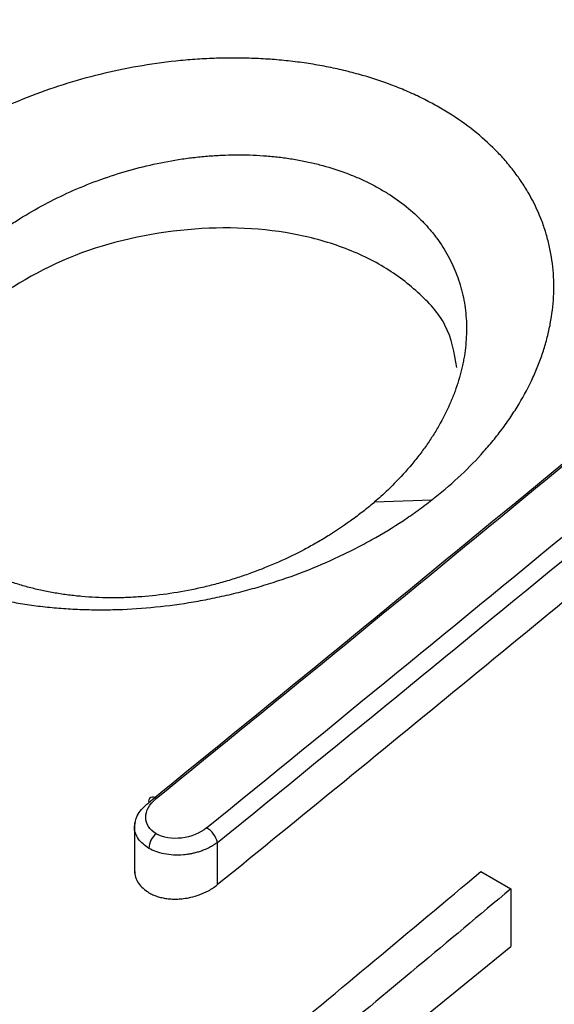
# Model space of a CAD drawing. Header units: millimetres. Extents: x -0.57 to 0.95, y -0.4 to 0.71.
# Tile 144 of 256: x 0.50384 to 0.51208, y -0.16567 to -0.15052. Entities that reach past the tile are written whole.
import ezdxf

# ---------------------------------------------------------------- set-up
doc = ezdxf.new("R2010")
doc.units = ezdxf.units.MM
doc.layers.add('FORMAT', color=7, linetype='Continuous')

msp = doc.modelspace()

# ---------------------------------------------------------------- linework, layer by layer
at = {"layer": 'FORMAT', "color": 7, "linetype": 'Continuous', "lineweight": 25}
for p, q in [((0.509309, -0.157939), (0.510191, -0.157909)), ((0.505609, -0.162872), (0.505609, -0.163653)), ((0.506889, -0.163831), (0.506889, -0.163181)), ((0.510945, -0.16363), (0.511406, -0.163896)), ((0.511406, -0.163896), (0.511406, -0.164784)), ((0.509108, -0.16665), (0.511406, -0.164784))]:
    msp.add_line(p, q, dxfattribs=at)
for centre, radius, start, end in [((-0.279897, 0.804987), 1.246429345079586, 309.084929, 309.779169), ((-0.279119, 0.804538), 1.246429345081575, 309.084929, 309.779169), ((0.50589, -0.162547), 6.54349987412e-05, 38.056538, 199.439344), ((0.506141, -0.163289), 0.000313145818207, 129.558598, 177.076996), ((0.506522, -0.163281), 0.0003804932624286, 15.204309, 58.719899)]:
    msp.add_arc(centre, radius, start, end, dxfattribs=at)
for points in [[(0.4762725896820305, -0.1559997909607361), (0.4876050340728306, -0.1469525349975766), (0.4988842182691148, -0.1376156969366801), (0.5100969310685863, -0.128000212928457)], [(0.5174958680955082, -0.1529745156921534), (0.5135409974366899, -0.1562670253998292), (0.5097976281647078, -0.1593453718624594), (0.5058286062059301, -0.1625690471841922)], [(0.5068892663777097, -0.1631813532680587), (0.5108582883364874, -0.159957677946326), (0.5146016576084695, -0.1568793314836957), (0.5185565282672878, -0.1535868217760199)], [(0.5094065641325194, -0.157853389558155), (0.5093745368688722, -0.1578823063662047), (0.5093419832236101, -0.1579109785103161), (0.5093089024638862, -0.1579394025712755)], [(0.5076763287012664, -0.1663552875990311), (0.508221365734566, -0.1659020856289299), (0.5093114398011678, -0.1649956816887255), (0.5104006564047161, -0.1640853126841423), (0.5109452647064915, -0.1636301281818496)], [(0.511406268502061, -0.1638962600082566), (0.5109244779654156, -0.1642989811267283), (0.5099608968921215, -0.1651044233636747), (0.5089966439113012, -0.165906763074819), (0.5085145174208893, -0.1663079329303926)]]:
    msp.add_open_spline(points, degree=3, dxfattribs=at)
for points, knots in [([(0.5101905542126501, -0.157908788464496), (0.5103317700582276, -0.1577985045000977), (0.5104657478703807, -0.1576847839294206), (0.5107192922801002, -0.1574507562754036), (0.5108389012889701, -0.1573304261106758), (0.5110075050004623, -0.1571449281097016), (0.5110619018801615, -0.1570822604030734), (0.5111670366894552, -0.1569552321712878), (0.5112177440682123, -0.1568909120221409), (0.5113155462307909, -0.1567603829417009), (0.5113623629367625, -0.156694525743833), (0.5114513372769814, -0.1565624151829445), (0.5114936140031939, -0.1564960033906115), (0.5116137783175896, -0.156295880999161), (0.5116850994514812, -0.156161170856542), (0.5117789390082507, -0.1559572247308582), (0.5118080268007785, -0.1558889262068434), (0.5118617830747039, -0.1557516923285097), (0.5118864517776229, -0.1556827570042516), (0.5119313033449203, -0.155544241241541), (0.5119514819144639, -0.1554746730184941), (0.5119783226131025, -0.1553697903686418), (0.5119867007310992, -0.1553347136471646), (0.5120022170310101, -0.1552647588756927), (0.5120093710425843, -0.1552298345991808), (0.5120420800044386, -0.1550555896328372), (0.5120586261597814, -0.1549171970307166), (0.5120727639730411, -0.1546424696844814), (0.5120703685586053, -0.1545061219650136), (0.5120524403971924, -0.1543031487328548), (0.5120440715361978, -0.1542357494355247), (0.5120224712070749, -0.1541014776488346), (0.5120092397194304, -0.1540346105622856), (0.5119856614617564, -0.1539346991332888), (0.5119771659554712, -0.1539014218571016), (0.511959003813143, -0.1538353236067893), (0.511949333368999, -0.1538024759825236), (0.5119185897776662, -0.1537046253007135), (0.5118957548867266, -0.1536401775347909), (0.5118204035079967, -0.1534494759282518), (0.5117609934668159, -0.1533255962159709), (0.5116582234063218, -0.153144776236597), (0.5116216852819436, -0.1530853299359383), (0.5115440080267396, -0.1529681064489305), (0.5115028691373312, -0.1529103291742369), (0.5114159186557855, -0.1527964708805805), (0.5113701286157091, -0.1527404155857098), (0.5112977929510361, -0.1526575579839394), (0.5112730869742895, -0.1526301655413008), (0.5112227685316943, -0.1525761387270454), (0.5111971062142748, -0.152549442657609), (0.511066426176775, -0.1524177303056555), (0.5109541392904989, -0.1523176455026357), (0.5107144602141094, -0.1521279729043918), (0.5105870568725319, -0.1520383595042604), (0.510384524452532, -0.1519118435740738), (0.5103150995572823, -0.1518709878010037), (0.5101723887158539, -0.1517919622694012), (0.5100990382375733, -0.1517537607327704), (0.5099486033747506, -0.1516802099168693), (0.509872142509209, -0.1516451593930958), (0.5097165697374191, -0.1515783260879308), (0.5096374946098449, -0.1515465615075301), (0.5093964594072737, -0.1514561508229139), (0.509230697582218, -0.1514023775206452), (0.5089744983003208, -0.1513313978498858), (0.5088878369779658, -0.1513093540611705), (0.5087119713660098, -0.1512685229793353), (0.5086227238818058, -0.1512497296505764), (0.5084418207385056, -0.151215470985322), (0.5083497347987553, -0.1511999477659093), (0.5081649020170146, -0.1511725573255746), (0.5080719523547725, -0.1511606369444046), (0.5078850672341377, -0.1511402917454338), (0.507791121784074, -0.1511318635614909), (0.5076022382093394, -0.15111844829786), (0.5075073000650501, -0.1511134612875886), (0.5073164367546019, -0.1511069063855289), (0.5072205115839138, -0.1511053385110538), (0.5070276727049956, -0.1511056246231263), (0.5069307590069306, -0.1511074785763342), (0.5067359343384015, -0.151114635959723), (0.5066380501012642, -0.1511199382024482), (0.5064903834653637, -0.1511305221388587), (0.5064410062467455, -0.1511344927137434), (0.5063425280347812, -0.1511432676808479), (0.5062933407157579, -0.1511480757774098), (0.5060478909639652, -0.1511742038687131), (0.5058526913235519, -0.1512017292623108), (0.5054646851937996, -0.1512696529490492), (0.5052718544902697, -0.1513100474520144), (0.5048885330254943, -0.1514036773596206), (0.5046980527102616, -0.1514569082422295), (0.5043194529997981, -0.1515765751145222), (0.5041343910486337, -0.1516420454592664), (0.5037724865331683, -0.1517837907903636), (0.5035956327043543, -0.1518600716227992), (0.5032500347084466, -0.1520233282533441), (0.5030812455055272, -0.1521103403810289), (0.5028343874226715, -0.1522489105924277), (0.5027530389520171, -0.1522965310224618), (0.5025927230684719, -0.1523943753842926), (0.5025143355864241, -0.1524442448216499), (0.5023608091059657, -0.1525459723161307), (0.5022857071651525, -0.152597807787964), (0.5021387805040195, -0.1527033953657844), (0.5020669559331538, -0.1527571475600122), (0.5019967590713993, -0.1528118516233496)], [0.0198133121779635, 0.0198133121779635, 0.0198133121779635, 0.0198133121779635, 0.0204041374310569, 0.0204041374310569, 0.0209949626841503, 0.0209949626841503, 0.0212903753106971, 0.0212903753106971, 0.0215857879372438, 0.0215857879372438, 0.0218812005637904, 0.0218812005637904, 0.0221766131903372, 0.0221766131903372, 0.0227674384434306, 0.0227674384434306, 0.0230628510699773, 0.0230628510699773, 0.023358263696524, 0.023358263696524, 0.0236536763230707, 0.0236536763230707, 0.023801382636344, 0.023801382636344, 0.0239490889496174, 0.0239490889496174, 0.0245399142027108, 0.0245399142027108, 0.0251307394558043, 0.0251307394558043, 0.0254261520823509, 0.0254261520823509, 0.0257215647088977, 0.0257215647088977, 0.025869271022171, 0.025869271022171, 0.0260169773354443, 0.0260169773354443, 0.0263123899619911, 0.0263123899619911, 0.0269032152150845, 0.0269032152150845, 0.0271986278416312, 0.0271986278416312, 0.0274940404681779, 0.0274940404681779, 0.0277894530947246, 0.0277894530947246, 0.027937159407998, 0.027937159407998, 0.0280848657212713, 0.0280848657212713, 0.0286756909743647, 0.0286756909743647, 0.0292665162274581, 0.0292665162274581, 0.0295619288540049, 0.0295619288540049, 0.0298573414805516, 0.0298573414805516, 0.0301527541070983, 0.0301527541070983, 0.030448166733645, 0.030448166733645, 0.0310389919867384, 0.0310389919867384, 0.0313344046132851, 0.0313344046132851, 0.0316298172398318, 0.0316298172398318, 0.0319252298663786, 0.0319252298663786, 0.0322206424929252, 0.0322206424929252, 0.032516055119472, 0.032516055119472, 0.0328114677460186, 0.0328114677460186, 0.0331068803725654, 0.0331068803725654, 0.0334022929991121, 0.0334022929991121, 0.0336977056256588, 0.0336977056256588, 0.0338454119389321, 0.0338454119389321, 0.0339931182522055, 0.0339931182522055, 0.0345839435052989, 0.0345839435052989, 0.0351747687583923, 0.0351747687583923, 0.0357655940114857, 0.0357655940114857, 0.0363564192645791, 0.0363564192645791, 0.0369472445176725, 0.0369472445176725, 0.037538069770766, 0.037538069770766, 0.0378334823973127, 0.0378334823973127, 0.0381288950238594, 0.0381288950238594, 0.0384243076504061, 0.0384243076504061, 0.0387197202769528, 0.0387197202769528, 0.0387197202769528, 0.0387197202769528]), ([(0.5031453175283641, -0.1540891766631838), (0.5031981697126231, -0.1540438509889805), (0.5032522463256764, -0.1539992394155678), (0.5033628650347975, -0.1539114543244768), (0.5034194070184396, -0.1538682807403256), (0.5035349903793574, -0.1537833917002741), (0.5035940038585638, -0.1537416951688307), (0.5037146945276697, -0.1536597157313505), (0.5037759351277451, -0.1536197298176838), (0.5039617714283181, -0.1535031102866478), (0.5040888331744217, -0.1534295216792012), (0.5043489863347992, -0.1532906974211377), (0.5044821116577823, -0.1532254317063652), (0.5047545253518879, -0.1531032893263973), (0.504893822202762, -0.1530464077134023), (0.5051787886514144, -0.1529413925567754), (0.5053221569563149, -0.1528941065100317), (0.5056106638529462, -0.1528096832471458), (0.5057557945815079, -0.1527725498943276), (0.506047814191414, -0.1527084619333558), (0.5061947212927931, -0.1526815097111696), (0.5063794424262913, -0.1526543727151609), (0.5064164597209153, -0.1526492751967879), (0.5064905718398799, -0.1526397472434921), (0.5065277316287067, -0.1526353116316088), (0.5066388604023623, -0.1526230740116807), (0.5067125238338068, -0.1526163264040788), (0.5068591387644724, -0.1526056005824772), (0.5069320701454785, -0.1526016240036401), (0.5070771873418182, -0.1525964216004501), (0.5071493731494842, -0.1525951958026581), (0.5072930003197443, -0.1525954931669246), (0.5073644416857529, -0.152597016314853), (0.5075065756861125, -0.1526028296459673), (0.5075772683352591, -0.1526071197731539), (0.5077178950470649, -0.1526185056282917), (0.5077878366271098, -0.152625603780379), (0.5079269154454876, -0.1526426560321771), (0.5079962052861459, -0.1526526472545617), (0.5081323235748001, -0.152675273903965), (0.5081994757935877, -0.1526879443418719), (0.5083317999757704, -0.1527159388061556), (0.508397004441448, -0.1527312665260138), (0.5085897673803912, -0.1527812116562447), (0.5087144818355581, -0.1528197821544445), (0.5088958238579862, -0.1528856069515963), (0.5089553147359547, -0.1529088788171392), (0.5090723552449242, -0.1529581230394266), (0.5091298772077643, -0.1529840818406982), (0.5092430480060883, -0.1530388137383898), (0.5092982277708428, -0.1530673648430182), (0.509405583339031, -0.1531266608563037), (0.5094578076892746, -0.1531574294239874), (0.5096101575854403, -0.1532530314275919), (0.509705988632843, -0.1533211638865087), (0.5098862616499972, -0.1534661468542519), (0.5099707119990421, -0.1535430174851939), (0.5100689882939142, -0.1536446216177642), (0.5100882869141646, -0.1536652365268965), (0.5101261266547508, -0.1537069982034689), (0.5101447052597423, -0.1537281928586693), (0.5101990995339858, -0.1537923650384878), (0.5102335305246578, -0.1538358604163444), (0.5102989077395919, -0.1539243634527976), (0.5103298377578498, -0.153969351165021), (0.5103882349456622, -0.1540607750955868), (0.5104157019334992, -0.1541072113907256), (0.5104929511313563, -0.1542486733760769), (0.5105375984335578, -0.154345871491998), (0.5105942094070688, -0.1544959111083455), (0.5106113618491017, -0.1545466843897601), (0.5106344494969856, -0.1546238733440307), (0.5106417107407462, -0.154649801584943), (0.5106553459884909, -0.1547020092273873), (0.5106617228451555, -0.1547283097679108), (0.5106794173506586, -0.1548073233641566), (0.5106893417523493, -0.1548602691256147), (0.5107055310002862, -0.1549667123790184), (0.5107117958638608, -0.1550202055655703), (0.5107251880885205, -0.1551814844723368), (0.5107269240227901, -0.1552900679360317), (0.5107161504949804, -0.1555093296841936), (0.5107036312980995, -0.1556200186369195), (0.5106789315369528, -0.1557596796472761), (0.5106735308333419, -0.1557876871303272), (0.510661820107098, -0.1558438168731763), (0.5106554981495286, -0.1558719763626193), (0.5106352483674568, -0.1559562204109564), (0.5106200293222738, -0.1560121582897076), (0.5105862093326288, -0.156123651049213), (0.5105676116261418, -0.1561791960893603), (0.5105270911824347, -0.1562898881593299), (0.5105051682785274, -0.1563450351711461), (0.5104344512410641, -0.1565098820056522), (0.510380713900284, -0.1566189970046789), (0.5102901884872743, -0.1567814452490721), (0.5102583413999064, -0.1568354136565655), (0.5101913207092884, -0.1569428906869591), (0.5101560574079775, -0.1569965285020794), (0.5100823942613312, -0.1571029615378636), (0.5100442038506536, -0.1571554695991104), (0.5099650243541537, -0.1572592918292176), (0.5099240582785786, -0.1573105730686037), (0.5097970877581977, -0.1574625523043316), (0.5097070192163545, -0.1575613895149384), (0.5095458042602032, -0.1577241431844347), (0.5094774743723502, -0.1577893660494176), (0.5094065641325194, -0.157853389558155)], [0.0199971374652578, 0.0199971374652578, 0.0199971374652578, 0.0199971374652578, 0.0202925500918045, 0.0202925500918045, 0.0205879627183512, 0.0205879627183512, 0.0208833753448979, 0.0208833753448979, 0.0211787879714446, 0.0211787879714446, 0.021769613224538, 0.021769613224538, 0.0223604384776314, 0.0223604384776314, 0.0229512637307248, 0.0229512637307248, 0.0235420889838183, 0.0235420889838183, 0.0241329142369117, 0.0241329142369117, 0.0247237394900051, 0.0247237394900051, 0.0248714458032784, 0.0248714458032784, 0.0250191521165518, 0.0250191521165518, 0.0253145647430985, 0.0253145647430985, 0.0256099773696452, 0.0256099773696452, 0.0259053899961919, 0.0259053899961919, 0.0262008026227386, 0.0262008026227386, 0.0264962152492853, 0.0264962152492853, 0.026791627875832, 0.026791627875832, 0.0270870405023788, 0.0270870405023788, 0.0273824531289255, 0.0273824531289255, 0.0276778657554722, 0.0276778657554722, 0.0282686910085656, 0.0282686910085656, 0.0285641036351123, 0.0285641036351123, 0.028859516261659, 0.028859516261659, 0.0291549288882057, 0.0291549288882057, 0.0294503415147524, 0.0294503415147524, 0.0300411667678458, 0.0300411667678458, 0.0306319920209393, 0.0306319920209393, 0.0307796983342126, 0.0307796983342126, 0.030927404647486, 0.030927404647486, 0.0312228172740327, 0.0312228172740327, 0.0315182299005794, 0.0315182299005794, 0.0318136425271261, 0.0318136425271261, 0.0324044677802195, 0.0324044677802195, 0.0326998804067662, 0.0326998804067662, 0.0328475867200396, 0.0328475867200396, 0.0329952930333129, 0.0329952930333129, 0.0332907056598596, 0.0332907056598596, 0.0335861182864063, 0.0335861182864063, 0.0341769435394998, 0.0341769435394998, 0.0347677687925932, 0.0347677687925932, 0.0349154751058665, 0.0349154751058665, 0.0350631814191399, 0.0350631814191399, 0.0353585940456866, 0.0353585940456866, 0.0356540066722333, 0.0356540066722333, 0.03594941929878, 0.03594941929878, 0.0365402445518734, 0.0365402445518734, 0.0368356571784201, 0.0368356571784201, 0.0371310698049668, 0.0371310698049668, 0.0374264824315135, 0.0374264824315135, 0.0377218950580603, 0.0377218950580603, 0.0383127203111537, 0.0383127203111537, 0.0387197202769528, 0.0387197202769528, 0.0387197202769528, 0.0387197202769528]), ([(0.5019967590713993, -0.1528118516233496), (0.501856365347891, -0.1529212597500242), (0.5017224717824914, -0.1530344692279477), (0.5014677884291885, -0.1532685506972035), (0.5013469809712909, -0.1533894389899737), (0.5011190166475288, -0.1536390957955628), (0.5010137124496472, -0.153765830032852), (0.5008198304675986, -0.1540230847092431), (0.5007312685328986, -0.1541535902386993), (0.5006109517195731, -0.1543521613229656), (0.500572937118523, -0.1544188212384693), (0.5005011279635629, -0.1545530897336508), (0.5004673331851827, -0.1546206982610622), (0.5004040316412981, -0.1547568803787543), (0.5003745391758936, -0.1548254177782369), (0.500319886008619, -0.1549636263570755), (0.5002949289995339, -0.1550327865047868), (0.5002273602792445, -0.1552397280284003), (0.5001917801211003, -0.1553774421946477), (0.5001394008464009, -0.1556521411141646), (0.5001225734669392, -0.1557891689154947), (0.500111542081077, -0.1559942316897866), (0.5001102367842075, -0.1560625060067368), (0.5001124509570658, -0.1561988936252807), (0.5001159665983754, -0.1562669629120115), (0.5001279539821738, -0.1564031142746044), (0.5001363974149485, -0.1564707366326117), (0.5001580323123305, -0.1566044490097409), (0.5001712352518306, -0.1566706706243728), (0.5002178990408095, -0.1568673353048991), (0.5002584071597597, -0.1569958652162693), (0.5003332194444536, -0.157184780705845), (0.5003605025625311, -0.1572471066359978), (0.5004198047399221, -0.1573704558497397), (0.500451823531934, -0.1574314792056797), (0.5005206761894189, -0.1575522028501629), (0.5005574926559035, -0.157611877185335), (0.5006361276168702, -0.1577299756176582), (0.5006776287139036, -0.1577879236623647), (0.5008082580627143, -0.1579580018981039), (0.5009036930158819, -0.1580667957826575), (0.5011108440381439, -0.1582750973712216), (0.5012225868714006, -0.1583746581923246), (0.5014025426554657, -0.1585170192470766), (0.501464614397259, -0.1585633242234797), (0.501592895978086, -0.1586535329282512), (0.5016592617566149, -0.1586975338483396), (0.5017957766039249, -0.1587827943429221), (0.5018654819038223, -0.1588237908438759), (0.5020079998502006, -0.1589027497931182), (0.5020807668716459, -0.1589406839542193), (0.5023035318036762, -0.1590499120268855), (0.5024579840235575, -0.1591166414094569), (0.5026985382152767, -0.1592076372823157), (0.5027802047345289, -0.1592364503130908), (0.5029465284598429, -0.1592910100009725), (0.5030312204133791, -0.1593167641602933), (0.5032035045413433, -0.1593651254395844), (0.5032914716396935, -0.1593878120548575), (0.5034684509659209, -0.1594295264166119), (0.5035577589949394, -0.1594486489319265), (0.503737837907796, -0.1594834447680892), (0.5038286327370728, -0.1594991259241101), (0.5040117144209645, -0.1595270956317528), (0.5041040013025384, -0.1595393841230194), (0.50429005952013, -0.1595605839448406), (0.5043838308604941, -0.1595694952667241), (0.5045728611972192, -0.159583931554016), (0.5046681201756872, -0.1595894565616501), (0.5048601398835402, -0.1595970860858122), (0.5049568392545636, -0.1595991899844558), (0.5051520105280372, -0.1595999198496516), (0.5052499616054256, -0.15959853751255), (0.5055430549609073, -0.1595892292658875), (0.5057383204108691, -0.1595762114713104), (0.5061283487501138, -0.1595368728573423), (0.5063231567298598, -0.1595105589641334), (0.5066150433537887, -0.1594611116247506), (0.5067122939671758, -0.1594429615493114), (0.5069066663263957, -0.1594032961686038), (0.5070038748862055, -0.1593817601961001), (0.5071978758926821, -0.1593353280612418), (0.5072939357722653, -0.1593106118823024), (0.5074844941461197, -0.1592581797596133), (0.5075789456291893, -0.159230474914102), (0.5078598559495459, -0.1591429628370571), (0.5080438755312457, -0.1590787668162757), (0.5084054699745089, -0.1589387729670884), (0.5085830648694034, -0.1588629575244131), (0.5088444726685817, -0.1587404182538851), (0.5089309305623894, -0.1586980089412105), (0.5091014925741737, -0.1586105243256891), (0.5091853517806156, -0.1585655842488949), (0.5094326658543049, -0.1584272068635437), (0.5095922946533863, -0.1583300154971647), (0.5098232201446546, -0.1581772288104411), (0.5098988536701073, -0.1581250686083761), (0.5100474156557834, -0.1580182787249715), (0.510119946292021, -0.1579639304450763), (0.5101905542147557, -0.1579087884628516)], [0.0009069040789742, 0.0009069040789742, 0.0009069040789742, 0.0009069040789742, 0.0014977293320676, 0.0014977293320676, 0.002088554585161, 0.002088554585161, 0.0026793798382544, 0.0026793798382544, 0.0032702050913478, 0.0032702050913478, 0.0035656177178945, 0.0035656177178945, 0.0038610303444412, 0.0038610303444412, 0.004156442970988, 0.004156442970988, 0.0044518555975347, 0.0044518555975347, 0.0050426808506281, 0.0050426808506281, 0.0056335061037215, 0.0056335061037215, 0.0059289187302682, 0.0059289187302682, 0.0062243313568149, 0.0062243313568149, 0.0065197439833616, 0.0065197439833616, 0.0068151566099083, 0.0068151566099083, 0.0074059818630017, 0.0074059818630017, 0.0077013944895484, 0.0077013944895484, 0.0079968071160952, 0.0079968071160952, 0.0082922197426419, 0.0082922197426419, 0.0085876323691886, 0.0085876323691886, 0.009178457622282, 0.009178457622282, 0.0097692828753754, 0.0097692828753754, 0.0100646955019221, 0.0100646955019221, 0.0103601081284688, 0.0103601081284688, 0.0106555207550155, 0.0106555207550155, 0.0109509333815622, 0.0109509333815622, 0.0115417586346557, 0.0115417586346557, 0.0118371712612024, 0.0118371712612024, 0.0121325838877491, 0.0121325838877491, 0.0124279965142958, 0.0124279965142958, 0.0127234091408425, 0.0127234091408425, 0.0130188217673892, 0.0130188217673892, 0.0133142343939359, 0.0133142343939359, 0.0136096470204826, 0.0136096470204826, 0.0139050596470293, 0.0139050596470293, 0.014200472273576, 0.014200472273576, 0.0144958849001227, 0.0144958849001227, 0.0150867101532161, 0.0150867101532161, 0.0156775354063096, 0.0156775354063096, 0.0159729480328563, 0.0159729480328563, 0.016268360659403, 0.016268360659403, 0.0165637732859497, 0.0165637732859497, 0.0168591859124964, 0.0168591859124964, 0.0174500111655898, 0.0174500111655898, 0.0180408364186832, 0.0180408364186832, 0.0183362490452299, 0.0183362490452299, 0.0186316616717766, 0.0186316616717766, 0.01922248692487, 0.01922248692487, 0.0195178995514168, 0.0195178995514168, 0.0198133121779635, 0.0198133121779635, 0.0198133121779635, 0.0198133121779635]), ([(0.5105772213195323, -0.1558696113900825), (0.5105376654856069, -0.1556441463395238), (0.5104623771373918, -0.1552150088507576), (0.5099921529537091, -0.1547019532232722), (0.5094332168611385, -0.1542819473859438), (0.5087365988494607, -0.1539694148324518), (0.5076845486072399, -0.1537068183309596), (0.5062053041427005, -0.1536935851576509), (0.5044214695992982, -0.1541478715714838), (0.5035027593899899, -0.1547722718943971), (0.5030426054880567, -0.1550850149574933)], [0, 0, 0, 0, 0.1000748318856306, 0.1904768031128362, 0.2804096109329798, 0.3706857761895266, 0.4609779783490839, 0.6404928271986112, 0.8199338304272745, 1, 1, 1, 1]), ([(0.5093089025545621, -0.157939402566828), (0.5092557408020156, -0.1579850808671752), (0.5092011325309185, -0.1580301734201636), (0.5090892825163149, -0.1581189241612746), (0.5090323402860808, -0.1581623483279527), (0.5088584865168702, -0.1582897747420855), (0.5087383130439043, -0.1583711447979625), (0.5085521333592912, -0.1584874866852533), (0.5084890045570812, -0.1585253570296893), (0.5083606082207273, -0.158599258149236), (0.5082955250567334, -0.1586351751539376), (0.5080987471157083, -0.1587392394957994), (0.5079650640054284, -0.1588040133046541), (0.5076928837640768, -0.1589244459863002), (0.50755437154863, -0.1589801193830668), (0.5073429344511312, -0.1590567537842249), (0.5072718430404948, -0.1590811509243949), (0.5071284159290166, -0.1591276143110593), (0.5070561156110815, -0.1591496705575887), (0.5069101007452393, -0.1591914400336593), (0.5068369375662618, -0.1592109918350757), (0.5066906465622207, -0.1592473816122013), (0.5066174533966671, -0.1592642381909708), (0.5063977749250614, -0.1593108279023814), (0.5062511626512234, -0.1593365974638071), (0.5059576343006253, -0.1593775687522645), (0.5058106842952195, -0.1593927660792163), (0.5055901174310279, -0.15940743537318), (0.5055164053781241, -0.1594109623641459), (0.5053695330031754, -0.159415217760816), (0.5052967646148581, -0.1594159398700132), (0.5051522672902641, -0.159414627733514), (0.5050805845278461, -0.1594125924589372), (0.5049383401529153, -0.1594057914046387), (0.5048677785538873, -0.1594010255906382), (0.5047277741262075, -0.1593887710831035), (0.5046583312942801, -0.1593812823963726), (0.504520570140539, -0.1593635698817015), (0.5044522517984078, -0.1593533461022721), (0.504316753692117, -0.1593301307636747), (0.5042495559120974, -0.1593171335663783), (0.5041163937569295, -0.1592883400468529), (0.5040502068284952, -0.1592724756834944), (0.5039205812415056, -0.1592382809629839), (0.5038568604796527, -0.1592198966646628), (0.503731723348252, -0.1591806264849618), (0.5036702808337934, -0.1591597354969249), (0.5034893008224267, -0.159093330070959), (0.5033731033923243, -0.1590440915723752), (0.5032055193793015, -0.1589627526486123), (0.5031507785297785, -0.1589343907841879), (0.5030435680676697, -0.1588751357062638), (0.5029911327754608, -0.1588442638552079), (0.5028884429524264, -0.1587798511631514), (0.5028385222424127, -0.1587465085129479), (0.5027420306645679, -0.1586779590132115), (0.5026953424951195, -0.158642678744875), (0.5025599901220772, -0.1585339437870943), (0.5024759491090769, -0.1584575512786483), (0.5023201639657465, -0.1582970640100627), (0.5022483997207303, -0.1582129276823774), (0.5021501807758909, -0.1580809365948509), (0.5021189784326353, -0.1580358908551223), (0.502059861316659, -0.1579439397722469), (0.502032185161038, -0.1578974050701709), (0.5019804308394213, -0.157803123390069), (0.5019563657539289, -0.157755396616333), (0.5019117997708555, -0.1576587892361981), (0.5018912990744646, -0.1576099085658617), (0.5018350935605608, -0.1574615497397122), (0.5018046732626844, -0.1573603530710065), (0.5017696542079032, -0.1572051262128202), (0.501759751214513, -0.1571527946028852), (0.5017435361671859, -0.1570470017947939), (0.5017372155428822, -0.1569934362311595), (0.5017282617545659, -0.1568854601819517), (0.5017256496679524, -0.1568314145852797), (0.5017240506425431, -0.1567230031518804), (0.5017250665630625, -0.1566686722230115), (0.5017334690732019, -0.1565053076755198), (0.501746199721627, -0.1563959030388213), (0.5017857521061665, -0.1561761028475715), (0.5018125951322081, -0.1560656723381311), (0.5018635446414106, -0.1558993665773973), (0.5018823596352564, -0.1558437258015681), (0.5019235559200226, -0.1557324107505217), (0.501945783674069, -0.1556771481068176), (0.5019934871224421, -0.1555672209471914), (0.5020189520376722, -0.1555125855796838), (0.502073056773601, -0.1554039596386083), (0.502101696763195, -0.155349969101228), (0.5021923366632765, -0.1551889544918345), (0.5022590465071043, -0.1550828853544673), (0.502405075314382, -0.1548732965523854), (0.5024843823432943, -0.1547697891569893), (0.5026560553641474, -0.1545653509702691), (0.5027470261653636, -0.1544660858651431), (0.5029072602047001, -0.1543050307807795), (0.5029738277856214, -0.1542416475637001), (0.5030426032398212, -0.1541795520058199)], [0.0011012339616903, 0.0011012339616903, 0.0011012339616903, 0.0011012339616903, 0.0013966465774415, 0.0013966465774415, 0.0016920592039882, 0.0016920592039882, 0.0022828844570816, 0.0022828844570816, 0.0025782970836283, 0.0025782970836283, 0.002873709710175, 0.002873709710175, 0.0034645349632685, 0.0034645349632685, 0.0040553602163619, 0.0040553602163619, 0.0043507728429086, 0.0043507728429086, 0.0046461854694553, 0.0046461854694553, 0.004941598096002, 0.004941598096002, 0.0052370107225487, 0.0052370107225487, 0.0058278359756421, 0.0058278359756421, 0.0064186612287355, 0.0064186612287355, 0.0067140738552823, 0.0067140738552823, 0.007009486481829, 0.007009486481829, 0.0073048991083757, 0.0073048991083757, 0.0076003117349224, 0.0076003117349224, 0.0078957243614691, 0.0078957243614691, 0.0081911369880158, 0.0081911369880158, 0.0084865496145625, 0.0084865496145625, 0.0087819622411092, 0.0087819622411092, 0.0090773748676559, 0.0090773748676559, 0.0093727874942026, 0.0093727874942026, 0.009963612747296, 0.009963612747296, 0.0102590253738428, 0.0102590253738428, 0.0105544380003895, 0.0105544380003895, 0.0108498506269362, 0.0108498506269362, 0.0111452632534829, 0.0111452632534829, 0.0117360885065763, 0.0117360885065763, 0.0123269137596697, 0.0123269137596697, 0.0126223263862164, 0.0126223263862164, 0.0129177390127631, 0.0129177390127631, 0.0132131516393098, 0.0132131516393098, 0.0135085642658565, 0.0135085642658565, 0.0140993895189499, 0.0140993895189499, 0.0143948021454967, 0.0143948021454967, 0.0146902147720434, 0.0146902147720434, 0.0149856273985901, 0.0149856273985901, 0.0152810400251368, 0.0152810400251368, 0.0158718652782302, 0.0158718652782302, 0.0164626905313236, 0.0164626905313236, 0.0167581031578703, 0.0167581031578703, 0.017053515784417, 0.017053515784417, 0.0173489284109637, 0.0173489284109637, 0.0176443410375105, 0.0176443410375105, 0.0182351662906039, 0.0182351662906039, 0.0188259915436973, 0.0188259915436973, 0.0194168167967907, 0.0194168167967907, 0.019813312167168, 0.019813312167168, 0.019813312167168, 0.019813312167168]), ([(0.5185565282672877, -0.1542361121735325), (0.5179093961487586, -0.1547742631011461), (0.5166151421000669, -0.155850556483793), (0.5146722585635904, -0.1574578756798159), (0.5127283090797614, -0.1590599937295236), (0.5107831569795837, -0.1606562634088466), (0.5088369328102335, -0.1622473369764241), (0.5075384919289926, -0.1633032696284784), (0.5068892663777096, -0.1638312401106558)], [0, 0, 0, 0, 0.1666688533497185, 0.3333350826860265, 0.5000000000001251, 0.6666649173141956, 0.8333311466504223, 0.9999999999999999, 0.9999999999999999, 0.9999999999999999, 0.9999999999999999]), ([(0.5056095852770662, -0.1629355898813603), (0.5056176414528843, -0.16288106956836), (0.5056309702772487, -0.1627908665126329), (0.5057148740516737, -0.1626658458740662), (0.5057890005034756, -0.1626027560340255), (0.5058286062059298, -0.1625690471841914)], [0, 0, 0, 0, 0.4157352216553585, 0.6878278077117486, 1, 1, 1, 1]), ([(0.5059419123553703, -0.1630471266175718), (0.5058378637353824, -0.1629870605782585), (0.5057800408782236, -0.1628936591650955), (0.5057815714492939, -0.162694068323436), (0.5058411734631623, -0.1625886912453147), (0.5059418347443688, -0.1625069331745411)], [0, 0, 0, 0, 0.5, 0.5, 1, 1, 1, 1]), ([(0.5058286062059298, -0.1632725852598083), (0.5057673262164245, -0.1632278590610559), (0.5056739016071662, -0.1631596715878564), (0.5056227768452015, -0.163038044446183), (0.5056004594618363, -0.1629715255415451), (0.5056093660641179, -0.1629364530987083), (0.5056095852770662, -0.1629355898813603)], [0, 0, 0, 0, 0.4812342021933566, 0.7336671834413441, 0.9934449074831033, 1, 1, 1, 1]), ([(0.506719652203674, -0.1629559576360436), (0.506618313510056, -0.1630382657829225), (0.506476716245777, -0.1630958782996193), (0.506190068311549, -0.1631303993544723), (0.5060448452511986, -0.1631065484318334), (0.5059419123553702, -0.1630471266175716)], [0, 0, 0, 0, 0.5, 0.5, 1, 1, 1, 1]), ([(0.5068892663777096, -0.1631813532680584), (0.5068689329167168, -0.1631957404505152), (0.5068293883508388, -0.1632237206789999), (0.5067647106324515, -0.1632594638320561), (0.5067000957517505, -0.1632894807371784), (0.506636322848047, -0.163313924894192), (0.506574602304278, -0.1633334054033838), (0.5065157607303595, -0.1633484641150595), (0.5064604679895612, -0.1633596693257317), (0.5064091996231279, -0.1633675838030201), (0.5063253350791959, -0.1633767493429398), (0.5062083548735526, -0.1633789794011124), (0.5060650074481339, -0.1633613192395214), (0.5059353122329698, -0.1633267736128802), (0.505863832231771, -0.1632904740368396), (0.5058286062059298, -0.1632725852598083)], [0, 0, 0, 0, 0.0713699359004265, 0.1388004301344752, 0.202291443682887, 0.261843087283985, 0.3174556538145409, 0.3691296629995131, 0.4168659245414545, 0.4606656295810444, 0.5005304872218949, 0.6308033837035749, 0.7574169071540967, 0.8804527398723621, 1, 1, 1, 1]), ([(0.5056092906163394, -0.1636130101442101), (0.5056121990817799, -0.1636475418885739), (0.5056179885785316, -0.1637162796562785), (0.5056763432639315, -0.1638411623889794), (0.5057683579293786, -0.1639103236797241), (0.5058286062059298, -0.1639556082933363)], [0, 0, 0, 0, 0.2584458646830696, 0.5144539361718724, 1, 1, 1, 1]), ([(0.5058286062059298, -0.1639556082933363), (0.5058483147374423, -0.1639661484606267), (0.5058880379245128, -0.1639873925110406), (0.5059553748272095, -0.1640125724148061), (0.506028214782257, -0.1640325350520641), (0.5061064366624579, -0.1640463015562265), (0.5061890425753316, -0.164053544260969), (0.5062751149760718, -0.164053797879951), (0.506371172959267, -0.1640461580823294), (0.5064831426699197, -0.1640264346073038), (0.5066142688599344, -0.1639876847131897), (0.5067589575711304, -0.1639251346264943), (0.5068439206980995, -0.1638639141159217), (0.5068892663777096, -0.1638312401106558)], [0, 0, 0, 0, 0.0681684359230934, 0.1373957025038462, 0.2077148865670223, 0.2791575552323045, 0.3517538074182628, 0.4255323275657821, 0.5005204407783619, 0.5961819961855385, 0.7113167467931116, 0.8459268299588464, 1, 1, 1, 1])]:
    msp.add_open_spline(points, degree=3, knots=knots, dxfattribs=at)

doc.saveas('drawing.dxf')
